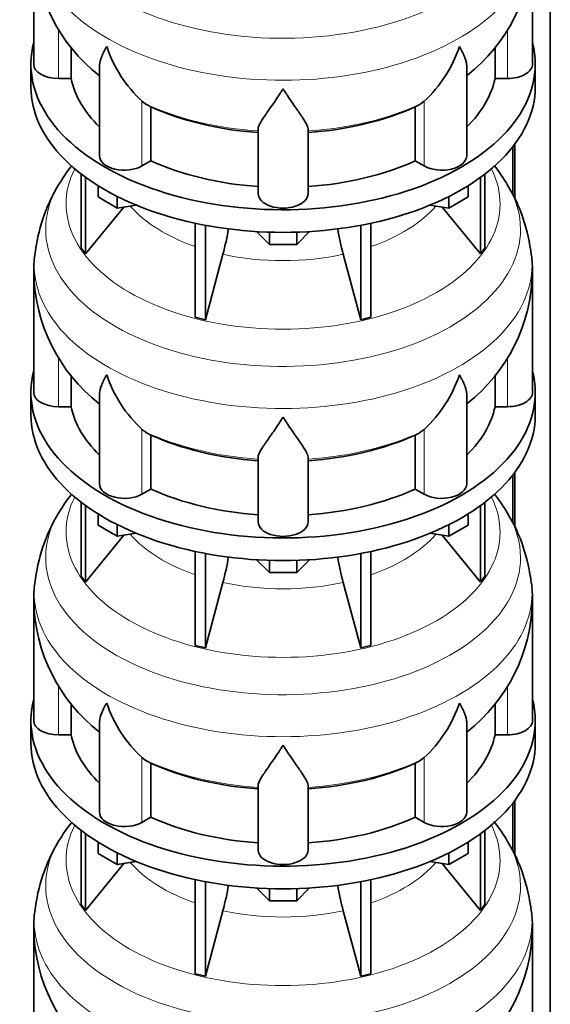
# Model space of a CAD drawing. Header units: millimetres. Extents: x 160 to 756, y -1613 to 1562.
# Tile 6 of 19: x 564 to 755, y -1007 to -652. Entities that reach past the tile are written whole.
import ezdxf

# ---------------------------------------------------------------- set-up
doc = ezdxf.new("R2010")
doc.units = ezdxf.units.MM
doc.layers.add('LOW_134-7', color=7, linetype='Continuous')
doc.layers.add('VSI134_DIFFUSORE', color=7, linetype='Continuous')

# ---------------------------------------------------------------- blocks, each defined once
blk = doc.blocks.new('SE4')
at = {"layer": 'LOW_134-7', "color": 7, "linetype": 'Continuous', "lineweight": 35}
for p, q in [((755.04, -1346.01), (755.04, -504.68)), ((741.54, -697.58), (741.54, -714.92)), ((742.3, -696.59), (742.3, -716.39)), ((741.54, -815.97), (741.54, -833.31)), ((742.3, -814.98), (742.3, -834.78)), ((742.3, -933.37), (742.3, -953.18)), ((741.54, -934.36), (741.54, -951.7))]:
    blk.add_line(p, q, dxfattribs=at)
at = {"layer": 'VSI134_DIFFUSORE', "color": 7, "linetype": 'Continuous', "lineweight": 35}
for p, q in [((568.62, -624.72), (568.62, -667.78)), ((748.62, -667.78), (748.62, -624.72)), ((582.14, -672.97), (582.14, -661.62)), ((735.09, -661.65), (735.09, -672.97)), ((567.62, -667.78), (567.62, -675.94)), ((592.34, -668.71), (592.34, -700.84)), ((724.89, -700.84), (724.89, -668.7)), ((749.62, -675.94), (749.62, -667.78)), ((577.62, -672.97), (582.14, -672.97)), ((735.09, -672.97), (739.62, -672.97)), ((609.13, -682.22), (607.7, -681.17)), ((709.53, -681.17), (708.11, -682.22)), ((610.91, -702.67), (610.91, -683.19)), ((706.33, -683.19), (706.33, -702.67)), ((649.62, -714.54), (649.62, -691.19)), ((667.62, -714.54), (667.62, -691.19)), ((607.7, -704.52), (610.91, -702.67)), ((706.33, -702.67), (709.53, -704.52)), ((585.79, -707.44), (585.79, -734.12)), ((587.32, -708.59), (587.32, -736.25)), ((729.91, -708.59), (729.91, -736.25)), ((731.44, -707.44), (731.44, -734.12)), ((591.86, -715.7), (591.86, -711.65)), ((725.37, -715.7), (725.37, -711.65)), ((598.8, -719.71), (591.86, -715.7)), ((598.8, -719.71), (598.8, -715.53)), ((718.43, -719.71), (718.43, -715.53)), ((725.37, -715.7), (718.43, -719.71)), ((587.32, -736.25), (601.18, -719.34)), ((605.62, -718.65), (598.8, -719.71)), ((718.43, -719.71), (711.61, -718.65)), ((716.05, -719.34), (729.91, -736.25)), ((626.92, -725.19), (626.92, -759.12)), ((630.61, -725.93), (630.61, -760)), ((686.62, -725.93), (686.62, -760)), ((690.31, -725.19), (690.31, -759.12)), ((653.71, -732.84), (649.06, -728.19)), ((653.71, -732.84), (653.71, -728.4)), ((668.17, -728.19), (663.52, -732.84)), ((663.52, -732.84), (663.52, -728.4)), ((585.79, -734.12), (587.32, -736.25)), ((663.52, -732.84), (653.71, -732.84)), ((729.91, -736.25), (731.44, -734.12)), ((630.61, -760), (636.89, -736.38)), ((680.34, -736.38), (686.62, -760)), ((568.62, -743.11), (568.62, -786.17)), ((748.62, -786.17), (748.62, -743.11)), ((626.92, -759.12), (630.61, -760)), ((686.62, -760), (690.31, -759.12)), ((582.14, -791.36), (582.14, -780.01)), ((735.09, -780.04), (735.09, -791.36)), ((567.62, -786.17), (567.62, -794.33)), ((592.34, -787.1), (592.34, -819.24)), ((724.89, -819.24), (724.89, -787.1)), ((749.62, -794.33), (749.62, -786.17)), ((577.62, -791.36), (582.14, -791.36)), ((735.09, -791.36), (739.62, -791.36)), ((609.13, -800.61), (607.7, -799.56)), ((610.91, -821.06), (610.91, -801.58)), ((706.33, -801.58), (706.33, -821.06)), ((709.53, -799.56), (708.11, -800.61)), ((649.62, -832.93), (649.62, -809.59)), ((667.62, -832.93), (667.62, -809.59)), ((607.7, -822.91), (610.91, -821.06)), ((706.33, -821.06), (709.53, -822.91)), ((585.79, -825.83), (585.79, -852.51)), ((587.32, -826.98), (587.32, -854.65)), ((729.91, -826.98), (729.91, -854.65)), ((731.44, -825.83), (731.44, -852.51)), ((591.86, -834.09), (591.86, -830.04)), ((725.37, -834.09), (725.37, -830.04)), ((598.8, -838.1), (591.86, -834.09)), ((598.8, -838.1), (598.8, -833.93)), ((718.43, -838.1), (718.43, -833.93)), ((725.37, -834.09), (718.43, -838.1)), ((587.32, -854.65), (601.18, -837.73)), ((605.62, -837.04), (598.8, -838.1)), ((718.43, -838.1), (711.61, -837.04)), ((716.05, -837.73), (729.91, -854.65)), ((626.92, -843.58), (626.92, -877.51)), ((630.61, -844.32), (630.61, -878.39)), ((686.62, -844.32), (686.62, -878.39)), ((690.31, -843.58), (690.31, -877.51)), ((653.71, -851.23), (649.06, -846.58)), ((653.71, -851.23), (653.71, -846.8)), ((668.17, -846.58), (663.52, -851.23)), ((663.52, -851.23), (663.52, -846.8)), ((663.52, -851.23), (653.71, -851.23)), ((585.79, -852.51), (587.32, -854.65)), ((630.61, -878.39), (636.89, -854.77)), ((680.34, -854.77), (686.62, -878.39)), ((729.91, -854.65), (731.44, -852.51)), ((568.62, -861.5), (568.62, -904.56)), ((748.62, -904.56), (748.62, -861.5)), ((626.92, -877.51), (630.61, -878.39)), ((686.62, -878.39), (690.31, -877.51)), ((582.14, -909.76), (582.14, -898.41)), ((735.09, -898.44), (735.09, -909.76)), ((567.62, -904.56), (567.62, -912.72)), ((592.34, -905.49), (592.34, -937.63)), ((724.89, -937.63), (724.89, -905.49)), ((749.62, -912.72), (749.62, -904.56)), ((577.62, -909.76), (582.14, -909.76)), ((735.09, -909.76), (739.62, -909.76)), ((609.13, -919.01), (607.7, -917.96)), ((709.53, -917.96), (708.11, -919.01)), ((610.91, -939.45), (610.91, -919.98)), ((706.33, -919.98), (706.33, -939.45)), ((649.62, -951.33), (649.62, -927.98)), ((667.62, -951.33), (667.62, -927.98)), ((607.7, -941.3), (610.91, -939.45)), ((706.33, -939.45), (709.53, -941.3)), ((585.79, -944.23), (585.79, -970.9)), ((731.44, -944.23), (731.44, -970.9)), ((587.32, -945.37), (587.32, -973.04)), ((729.91, -945.37), (729.91, -973.04)), ((591.86, -952.49), (591.86, -948.43)), ((725.37, -952.49), (725.37, -948.43)), ((598.8, -956.49), (591.86, -952.49)), ((598.8, -956.49), (598.8, -952.32)), ((718.43, -956.49), (718.43, -952.32)), ((725.37, -952.49), (718.43, -956.49)), ((587.32, -973.04), (601.18, -956.12)), ((605.62, -955.44), (598.8, -956.49)), ((718.43, -956.49), (711.61, -955.44)), ((716.05, -956.12), (729.91, -973.04)), ((626.92, -961.97), (626.92, -995.9)), ((690.31, -961.97), (690.31, -995.9)), ((630.61, -962.71), (630.61, -996.79)), ((653.71, -969.62), (649.06, -964.97)), ((653.71, -969.62), (653.71, -965.19)), ((668.17, -964.97), (663.52, -969.62)), ((663.52, -969.62), (663.52, -965.19)), ((686.62, -962.71), (686.62, -996.79)), ((663.52, -969.62), (653.71, -969.62)), ((585.79, -970.9), (587.32, -973.04)), ((630.61, -996.79), (636.89, -973.17)), ((680.34, -973.17), (686.62, -996.79)), ((729.91, -973.04), (731.44, -970.9)), ((568.62, -979.9), (568.62, -1022.95)), ((748.62, -1022.95), (748.62, -979.9)), ((626.92, -995.9), (630.61, -996.79)), ((686.62, -996.79), (690.31, -995.9))]:
    blk.add_line(p, q, dxfattribs=at)
at = {"layer": 'VSI134_DIFFUSORE', "color": 4, "linetype": 'Continuous', "lineweight": 9}
for p, q in [((577.62, -672.97), (577.62, -655.24)), ((739.62, -672.97), (739.62, -655.26)), ((607.7, -704.52), (607.7, -681.17)), ((709.53, -704.52), (709.53, -681.17)), ((577.62, -791.36), (577.62, -773.64)), ((739.62, -791.36), (739.62, -773.65)), ((607.7, -822.91), (607.7, -799.56)), ((709.53, -822.91), (709.53, -799.56)), ((577.62, -909.76), (577.62, -892.03)), ((739.62, -909.76), (739.62, -892.05)), ((607.7, -941.3), (607.7, -917.96)), ((709.53, -941.3), (709.53, -917.96))]:
    blk.add_line(p, q, dxfattribs=at)
at = {"layer": 'VSI134_DIFFUSORE', "color": 7, "linetype": 'Continuous', "lineweight": 35}
for centre, radius, start, end in [((630.04, -623.5), 61.39, 181.1455, 231.992), ((687.3, -623.52), 61.29, 307.9527, 358.8753), ((640.21, -646.21), 47.73, 198.6373, 227.0857), ((677.03, -646.21), 47.73, 312.9143, 341.3628), ((617.04, -669.83), 14.7, 237.4509, 245.3566), ((700.2, -669.83), 14.7, 294.6434, 302.5491), ((637.81, -747.32), 70.11, 142.2528, 149.1389), ((680.03, -746.83), 69.34, 30.7091, 37.7936), ((630.79, -743.4), 62.09, 148.9355, 173.7506), ((686.2, -743.53), 62.35, 6.3335, 30.9918), ((547.05, -712.07), 93.08, 344.857, 350.7361), ((768.87, -712.28), 91.75, 189.3648, 195.2315), ((602.79, -741.95), 34.14, 171.0239, 181.9641), ((703.82, -742.27), 44.77, 358.9141, 7.1632), ((630.04, -741.9), 61.39, 181.1455, 231.992), ((687.3, -741.91), 61.29, 307.9527, 358.8753), ((640.21, -764.61), 47.73, 198.6373, 227.0857), ((677.03, -764.61), 47.73, 312.9143, 341.3628), ((617.04, -788.22), 14.7, 237.4509, 245.3566), ((700.2, -788.22), 14.7, 294.6434, 302.5491), ((637.81, -865.71), 70.11, 142.2528, 149.1389), ((680.03, -865.23), 69.34, 30.7091, 37.7936), ((630.79, -861.79), 62.09, 148.9355, 173.7506), ((686.2, -861.93), 62.35, 6.3335, 30.9918), ((547.05, -830.46), 93.08, 344.857, 350.7361), ((768.87, -830.67), 91.75, 189.3648, 195.2315), ((602.79, -860.35), 34.14, 171.0239, 181.9641), ((703.82, -860.66), 44.77, 358.9141, 7.1632), ((630.04, -860.29), 61.39, 181.1455, 231.992), ((687.3, -860.31), 61.29, 307.9527, 358.8753), ((640.21, -883), 47.73, 198.6373, 227.0857), ((677.03, -883), 47.73, 312.9143, 341.3628), ((617.04, -906.61), 14.7, 237.4509, 245.3566), ((700.2, -906.61), 14.7, 294.6434, 302.5491), ((637.81, -984.1), 70.11, 142.2528, 149.1389), ((680.03, -983.62), 69.34, 30.7091, 37.9768), ((630.79, -980.18), 62.09, 148.9355, 173.7506), ((686.2, -980.32), 62.35, 6.3335, 30.9918), ((547.05, -948.85), 93.08, 344.857, 350.7361), ((768.87, -949.06), 91.75, 189.3648, 195.2315), ((602.79, -978.74), 34.14, 171.0239, 181.9641), ((703.82, -979.05), 44.77, 358.9141, 7.1632), ((630.04, -978.68), 61.39, 181.1455, 231.992), ((687.3, -978.7), 61.29, 307.9527, 358.8753)]:
    blk.add_arc(centre, radius, start, end, dxfattribs=at)
at = {"layer": 'VSI134_DIFFUSORE', "color": 4, "linetype": 'Continuous', "lineweight": 9}
for centre, major_axis, start_param, end_param in [((658.62, -609), (85.67, 0), 2.812546, 6.283185), ((658.62, -621.76), (-89.83, 0), 0, 3.20894), ((658.62, -646.3), (-79.5, 0), 0.898849, 1.457346), ((658.62, -646.3), (79.5, 0), 4.82584, 5.384336), ((658.62, -718.2), (-78.3, 0), 0, 3.425204), ((658.62, -718.2), (-78.3, 0), 5.999574, 6.283185), ((658.62, -727.39), (85.67, 0), 2.812546, 6.283185), ((658.62, -727.39), (85.67, 0), 0, 0.328226), ((658.62, -703.08), (-61.63, 0), 0.463231, 1.030574), ((658.62, -703.08), (61.63, 0), 5.252612, 5.819954), ((658.62, -740.15), (-89.83, 0), 6.215712, 6.283185), ((658.62, -740.15), (-89.83, 0), 0, 3.20894), ((658.62, -703.08), (-61.63, 0), 1.210556, 1.931037), ((658.62, -764.69), (-79.5, 0), 0.898849, 1.457346), ((658.62, -764.69), (79.5, 0), 4.82584, 5.384336), ((658.62, -836.59), (-78.3, 0), 0, 3.425204), ((658.62, -836.59), (-78.3, 0), 5.999574, 6.283185), ((658.62, -845.79), (85.67, 0), 2.812546, 6.283185), ((658.62, -845.79), (85.67, 0), 0, 0.328226), ((658.62, -821.48), (-61.63, 0), 0.463231, 1.030574), ((658.62, -821.48), (61.63, 0), 5.252612, 5.819954), ((658.62, -858.54), (-89.83, 0), 0, 3.20894), ((658.62, -858.54), (-89.83, 0), 6.215712, 6.283185), ((658.62, -821.48), (-61.63, 0), 1.210556, 1.931037), ((658.62, -883.09), (-79.5, 0), 0.898849, 1.457346), ((658.62, -883.09), (79.5, 0), 4.82584, 5.384336), ((658.62, -954.99), (-78.3, 0), 0, 3.425204), ((658.62, -954.99), (-78.3, 0), 5.999574, 6.283185), ((658.62, -964.18), (85.67, 0), 2.812546, 6.283185), ((658.62, -964.18), (85.67, 0), 0, 0.328226), ((658.62, -939.87), (-61.63, 0), 0.463231, 1.030574), ((658.62, -939.87), (61.63, 0), 5.252612, 5.819954), ((658.62, -939.87), (-61.63, 0), 1.210556, 1.931037), ((658.62, -976.93), (-89.83, 0), 0, 3.20894), ((658.62, -976.93), (-89.83, 0), 6.215712, 6.283185)]:
    blk.add_ellipse(centre, major_axis=major_axis, ratio=0.57735, start_param=start_param, end_param=end_param, dxfattribs=at)
at = {"layer": 'VSI134_DIFFUSORE', "color": 7, "linetype": 'Continuous', "lineweight": 35}
for centre, major_axis, start_param, end_param in [((658.62, -667.78), (91, 0), 2.993207, 6.283185), ((658.62, -667.78), (91, 0), 0, 0.148386), ((577.62, -667.78), (9, 0), 3.141593, 4.712389), ((739.62, -667.78), (-9, 0), 1.570796, 3.141593), ((658.62, -667.78), (-77, 0), 0.117151, 0.534109), ((658.62, -667.78), (77, 0), 5.749077, 6.166034), ((658.62, -675.94), (-91, 0), 0, 3.141593), ((658.62, -648.3), (-77, 0), 0.902549, 1.453645), ((658.62, -648.3), (77, 0), 4.82954, 5.380636), ((601.34, -700.84), (9, 0), 3.141593, 5.497787), ((658.62, -667.78), (-77, 0), 0.902549, 1.453645), ((658.62, -667.78), (77, 0), 4.82954, 5.380636), ((715.89, -700.84), (-9, 0), 0.785398, 3.141593), ((658.62, -714.54), (-9, 0), 0, 3.141593), ((658.62, -786.17), (91, 0), 2.993207, 6.283185), ((658.62, -786.17), (91, 0), 0, 0.148386), ((577.62, -786.17), (9, 0), 3.141593, 4.712389), ((739.62, -786.17), (-9, 0), 1.570796, 3.141593), ((658.62, -786.17), (-77, 0), 0.117151, 0.534109), ((658.62, -786.17), (77, 0), 5.749077, 6.166034), ((658.62, -794.33), (-91, 0), 0, 3.141593), ((658.62, -766.69), (-77, 0), 0.902549, 1.453645), ((658.62, -766.69), (77, 0), 4.82954, 5.380636), ((601.34, -819.24), (9, 0), 3.141593, 5.497787), ((715.89, -819.24), (-9, 0), 0.785398, 3.141593), ((658.62, -786.17), (-77, 0), 0.902549, 1.453645), ((658.62, -786.17), (77, 0), 4.82954, 5.380636), ((658.62, -832.93), (-9, 0), 0, 3.141593), ((658.62, -904.56), (91, 0), 2.993207, 6.283185), ((658.62, -904.56), (91, 0), 0, 0.148386), ((577.62, -904.56), (9, 0), 3.141593, 4.712389), ((739.62, -904.56), (-9, 0), 1.570796, 3.141593), ((658.62, -912.72), (-91, 0), 0, 3.141593), ((658.62, -904.56), (-77, 0), 0.117151, 0.534109), ((658.62, -904.56), (77, 0), 5.749077, 6.166034), ((658.62, -885.08), (-77, 0), 0.902549, 1.453645), ((658.62, -885.08), (77, 0), 4.82954, 5.380636), ((601.34, -937.63), (9, 0), 3.141593, 5.497787), ((715.89, -937.63), (-9, 0), 0.785398, 3.141593), ((658.62, -904.56), (-77, 0), 0.902549, 1.453645), ((658.62, -904.56), (77, 0), 4.82954, 5.380636), ((658.62, -951.33), (-9, 0), 0, 3.141593)]:
    blk.add_ellipse(centre, major_axis=major_axis, ratio=0.57735, start_param=start_param, end_param=end_param, dxfattribs=at)
for points, knots in [([(592.34, -668.72), (592.34, -668.55), (592.35, -668.39), (592.43, -667.2), (592.72, -666.15), (593.39, -664.48), (593.65, -663.91), (594.11, -663.01), (594.27, -662.71), (594.52, -662.25), (594.65, -662.02), (594.79, -661.78), (594.88, -661.63), (594.93, -661.55), (594.98, -661.47)], [0.4586292, 0.4586292, 0.4586292, 0.4586292, 0.5, 0.5, 0.75, 0.75, 0.875, 0.875, 0.9375, 0.9375, 0.96875, 0.984375, 0.984375, 1, 1, 1, 1]), ([(724.89, -668.72), (724.89, -668.56), (724.89, -668.4), (724.84, -667.74), (724.75, -667.23), (724.48, -666.17), (724.3, -665.62), (723.85, -664.49), (723.58, -663.91), (723.13, -663.02), (722.97, -662.72), (722.71, -662.25), (722.62, -662.1), (722.44, -661.78), (722.35, -661.63), (722.26, -661.47)], [0.4604904, 0.4604904, 0.4604904, 0.4604904, 0.5, 0.5, 0.625, 0.625, 0.75, 0.75, 0.875, 0.875, 0.9375, 0.9375, 0.96875, 0.96875, 1, 1, 1, 1]), ([(658.62, -676.69), (658.48, -676.9), (658.35, -677.11), (658.08, -677.53), (657.95, -677.74), (657.55, -678.36), (657.29, -678.76), (656.5, -679.95), (655.99, -680.72), (654.97, -682.2), (654.48, -682.91), (653.53, -684.26), (653.08, -684.9), (652.23, -686.12), (651.84, -686.7), (651.3, -687.52), (651.13, -687.79), (650.8, -688.31), (650.65, -688.56), (650.24, -689.28), (650.02, -689.71), (649.71, -690.51), (649.62, -690.87), (649.62, -691.19)], [0, 0, 0, 0, 0.03125, 0.03125, 0.0625, 0.0625, 0.125, 0.125, 0.25, 0.25, 0.375, 0.375, 0.5, 0.5, 0.625, 0.625, 0.6875, 0.6875, 0.75, 0.75, 0.875, 0.875, 1, 1, 1, 1]), ([(667.62, -691.19), (667.62, -690.87), (667.53, -690.51), (667.21, -689.72), (666.99, -689.28), (666.58, -688.56), (666.43, -688.31), (666.11, -687.79), (665.94, -687.53), (665.4, -686.71), (665, -686.13), (664.15, -684.91), (663.7, -684.26), (662.76, -682.91), (662.26, -682.2), (661.25, -680.72), (660.73, -679.96), (659.94, -678.76), (659.68, -678.36), (659.28, -677.74), (659.15, -677.53), (658.88, -677.11), (658.75, -676.9), (658.62, -676.69)], [0, 0, 0, 0, 0.125, 0.125, 0.25, 0.25, 0.3125, 0.3125, 0.375, 0.375, 0.5, 0.5, 0.625, 0.625, 0.75, 0.75, 0.875, 0.875, 0.9375, 0.9375, 0.96875, 0.96875, 1, 1, 1, 1]), ([(592.34, -787.11), (592.34, -786.95), (592.35, -786.78), (592.43, -785.6), (592.72, -784.55), (593.39, -782.87), (593.65, -782.3), (594.11, -781.41), (594.27, -781.11), (594.52, -780.64), (594.65, -780.41), (594.79, -780.18), (594.88, -780.02), (594.93, -779.94), (594.98, -779.86)], [0.4586292, 0.4586292, 0.4586292, 0.4586292, 0.5, 0.5, 0.75, 0.75, 0.875, 0.875, 0.9375, 0.9375, 0.96875, 0.984375, 0.984375, 1, 1, 1, 1]), ([(724.89, -787.11), (724.89, -786.95), (724.89, -786.8), (724.84, -786.14), (724.75, -785.62), (724.48, -784.56), (724.3, -784.01), (723.85, -782.88), (723.58, -782.31), (723.13, -781.41), (722.97, -781.11), (722.71, -780.65), (722.62, -780.49), (722.44, -780.18), (722.35, -780.02), (722.26, -779.86)], [0.4604904, 0.4604904, 0.4604904, 0.4604904, 0.5, 0.5, 0.625, 0.625, 0.75, 0.75, 0.875, 0.875, 0.9375, 0.9375, 0.96875, 0.96875, 1, 1, 1, 1]), ([(658.62, -795.08), (658.48, -795.29), (658.35, -795.5), (658.08, -795.92), (657.95, -796.13), (657.55, -796.75), (657.29, -797.15), (656.5, -798.34), (655.99, -799.11), (654.97, -800.59), (654.48, -801.3), (653.53, -802.65), (653.08, -803.3), (652.23, -804.52), (651.84, -805.1), (651.3, -805.92), (651.13, -806.18), (650.8, -806.7), (650.65, -806.95), (650.24, -807.67), (650.02, -808.11), (649.71, -808.91), (649.62, -809.27), (649.62, -809.59)], [0, 0, 0, 0, 0.03125, 0.03125, 0.0625, 0.0625, 0.125, 0.125, 0.25, 0.25, 0.375, 0.375, 0.5, 0.5, 0.625, 0.625, 0.6875, 0.6875, 0.75, 0.75, 0.875, 0.875, 1, 1, 1, 1]), ([(667.62, -809.59), (667.62, -809.27), (667.53, -808.91), (667.21, -808.11), (666.99, -807.67), (666.58, -806.95), (666.43, -806.7), (666.11, -806.18), (665.94, -805.92), (665.4, -805.1), (665, -804.52), (664.15, -803.3), (663.7, -802.66), (662.76, -801.3), (662.26, -800.59), (661.25, -799.11), (660.73, -798.35), (659.94, -797.16), (659.68, -796.75), (659.28, -796.13), (659.15, -795.92), (658.88, -795.5), (658.75, -795.29), (658.62, -795.08)], [0, 0, 0, 0, 0.125, 0.125, 0.25, 0.25, 0.3125, 0.3125, 0.375, 0.375, 0.5, 0.5, 0.625, 0.625, 0.75, 0.75, 0.875, 0.875, 0.9375, 0.9375, 0.96875, 0.96875, 1, 1, 1, 1]), ([(592.34, -905.5), (592.34, -905.34), (592.35, -905.17), (592.43, -903.99), (592.72, -902.94), (593.39, -901.26), (593.65, -900.69), (594.11, -899.8), (594.27, -899.5), (594.52, -899.04), (594.65, -898.8), (594.79, -898.57), (594.88, -898.41), (594.93, -898.33), (594.98, -898.25)], [0.4586292, 0.4586292, 0.4586292, 0.4586292, 0.5, 0.5, 0.75, 0.75, 0.875, 0.875, 0.9375, 0.9375, 0.96875, 0.984375, 0.984375, 1, 1, 1, 1]), ([(724.89, -905.5), (724.89, -905.34), (724.89, -905.19), (724.84, -904.53), (724.75, -904.01), (724.48, -902.95), (724.3, -902.4), (723.85, -901.28), (723.58, -900.7), (723.13, -899.8), (722.97, -899.5), (722.71, -899.04), (722.62, -898.88), (722.44, -898.57), (722.35, -898.41), (722.26, -898.25)], [0.4604904, 0.4604904, 0.4604904, 0.4604904, 0.5, 0.5, 0.625, 0.625, 0.75, 0.75, 0.875, 0.875, 0.9375, 0.9375, 0.96875, 0.96875, 1, 1, 1, 1]), ([(658.62, -913.47), (658.48, -913.68), (658.35, -913.9), (658.08, -914.32), (657.95, -914.52), (657.55, -915.14), (657.29, -915.55), (656.5, -916.74), (655.99, -917.5), (654.97, -918.98), (654.48, -919.69), (653.53, -921.04), (653.08, -921.69), (652.23, -922.91), (651.84, -923.49), (651.3, -924.31), (651.13, -924.57), (650.8, -925.09), (650.65, -925.34), (650.24, -926.06), (650.02, -926.5), (649.71, -927.3), (649.62, -927.66), (649.62, -927.98)], [0, 0, 0, 0, 0.03125, 0.03125, 0.0625, 0.0625, 0.125, 0.125, 0.25, 0.25, 0.375, 0.375, 0.5, 0.5, 0.625, 0.625, 0.6875, 0.6875, 0.75, 0.75, 0.875, 0.875, 1, 1, 1, 1]), ([(667.62, -927.98), (667.62, -927.66), (667.53, -927.3), (667.21, -926.5), (666.99, -926.06), (666.58, -925.34), (666.43, -925.09), (666.11, -924.58), (665.94, -924.31), (665.4, -923.49), (665, -922.91), (664.15, -921.69), (663.7, -921.05), (662.76, -919.7), (662.26, -918.98), (661.25, -917.51), (660.73, -916.74), (659.94, -915.55), (659.68, -915.14), (659.28, -914.52), (659.15, -914.32), (658.88, -913.9), (658.75, -913.68), (658.62, -913.47)], [0, 0, 0, 0, 0.125, 0.125, 0.25, 0.25, 0.3125, 0.3125, 0.375, 0.375, 0.5, 0.5, 0.625, 0.625, 0.75, 0.75, 0.875, 0.875, 0.9375, 0.9375, 0.96875, 0.96875, 1, 1, 1, 1])]:
    blk.add_open_spline(points, degree=3, knots=knots, dxfattribs=at)

msp = doc.modelspace()

# ---------------------------------------------------------------- block references
msp.add_blockref('SE4', (0, 0))

doc.saveas('drawing.dxf')
